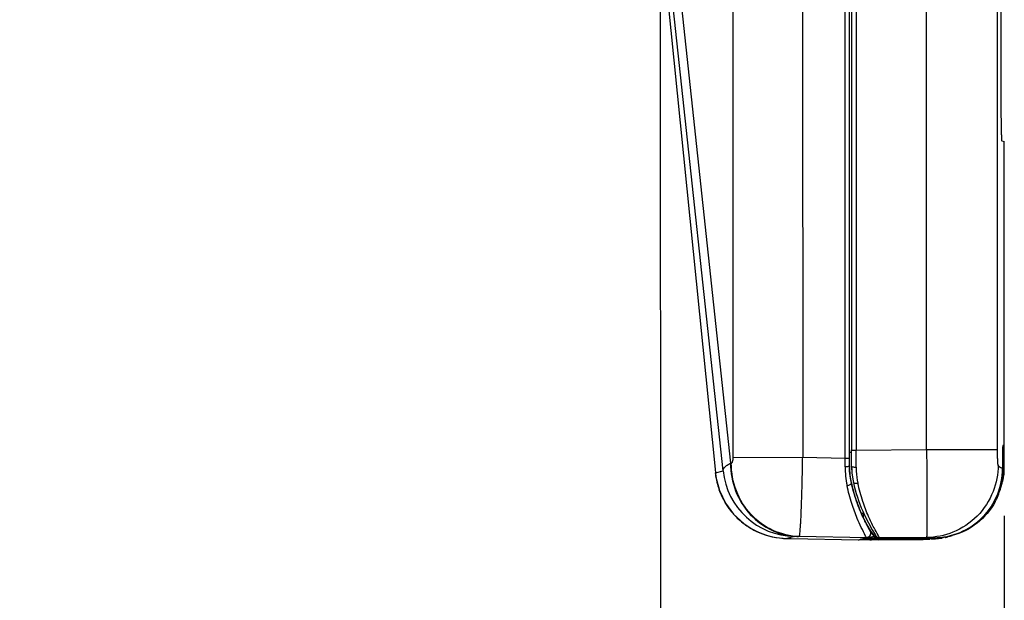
# Model space of a CAD drawing. Header units: inches. Extents: x 0 to 17, y 0 to 11.
# Tile 14 of 31: x 6.4 to 7.7, y 3.8 to 4.6. Entities that reach past the tile are written whole.
import ezdxf

# ---------------------------------------------------------------- set-up
doc = ezdxf.new("R2010")
doc.units = ezdxf.units.IN
doc.header["$LTSCALE"] = 0.935
doc.header["$MEASUREMENT"] = 0
doc.layers.get('0').update_dxf_attribs({"linetype": 'CONTINUOUS'})
doc.styles.add('TEXTSTYLE_2', font='txt', dxfattribs={"width": 0.8})
doc.dimstyles.new('DIMSTYLE_1', dxfattribs={"dimtxt": 0.125, "dimasz": 0.1875, "dimexe": 0.125, "dimexo": 0.0625, "dimgap": 0.0625, "dimtad": 0, "dimtih": 1, "dimtoh": 1, "dimlfac": 2, "dimzin": 4, "dimdsep": 46, "dimtxsty": 'TEXTSTYLE_2', "dimblk": '_FILLED', "dimblk1": '_FILLED', "dimblk2": '_FILLED', "dimcen": 0.09, "dimazin": 1, "dimtfac": 1, "dimtofl": 0, "dimtmove": 0, "dimatfit": 3, "dimldrblk": '_FILLED', "dimfxl": 1, "dimtolj": 1, "dimtzin": 4, "dimarcsym": 0})

# ---------------------------------------------------------------- blocks, each defined once
blk = doc.blocks.new('_FILLED')
at = {"color": 0, "linetype": 'ByBlock'}
blk.add_solid([(0, 0), (-1, 0.1667), (-1, -0.1667)], dxfattribs=at)
blk = doc.blocks.new('*D4')
at = {"color": 2, "linetype": 'Continuous', "transparency": 16777216}
for p, q in [((7.2229, 4.9101), (7.2231, 3.549)), ((7.6884, 3.9347), (7.6885, 3.5491)), ((7.4558, 3.674), (7.1014, 3.674)), ((7.2231, 3.674), (7.4558, 3.674)), ((7.6885, 3.6741), (7.4558, 3.674))]:
    blk.add_line(p, q, dxfattribs=at)
at = {"color": 2, "linetype": 'Continuous', "transparency": 16777216, "xscale": 0.1875, "yscale": 0.1875, "zscale": 0.1875}
for p, rotation in [((7.2231, 3.674), 180.008668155), ((7.6885, 3.6741), 0.008668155)]:
    blk.add_blockref('_FILLED', p, dxfattribs=dict(at, rotation=rotation))
at = {"color": 2, "linetype": 'Continuous', "transparency": 16777216, "insert": (7.0389, 3.7365), "char_height": 0.125, "width": 0.683036, "attachment_point": 3, "line_spacing_factor": 0.9, "style": 'TEXTSTYLE_2'}
blk.add_mtext('{\\ftxt;\\W0.0001;\\H0.0001;\\~}{\\ftxt;\\W3.6428571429;\\H0.125; }{\\ftxt;\\W0.0001;\\H0.0001;\\~}', dxfattribs=at)

msp = doc.modelspace()

# ---------------------------------------------------------------- linework, layer by layer
at = {"color": 7, "linetype": 'Continuous'}
for p, q in [((7.4817, 5.5844), (7.4819, 4.0236)), ((7.479, 4.0128), (7.4788, 4.9152)), ((7.479, 4.0016), (7.479, 4.0128)), ((7.4819, 4.0016), (7.4819, 4.0003)), ((7.4981, 3.9312), (7.498, 3.9314)), ((7.5028, 3.9218), (7.4981, 3.9312)), ((7.4996, 3.9045), (7.5012, 3.9047)), ((7.5035, 3.9048), (7.5032, 3.9051)), ((7.5038, 3.9045), (7.5035, 3.9048)), ((7.5058, 3.905), (7.5038, 3.9045)), ((7.506, 3.9159), (7.505, 3.9178)), ((7.5051, 3.906), (7.5058, 3.905)), ((7.5051, 3.906), (7.5058, 3.905)), ((7.5069, 3.9141), (7.506, 3.9159)), ((7.512, 3.9066), (7.5064, 3.9052)), ((7.5078, 3.9143), (7.5077, 3.9145)), ((7.5078, 3.9143), (7.5077, 3.9145)), ((7.5098, 3.9156), (7.5137, 3.9093)), ((7.5147, 3.9073), (7.5127, 3.9068)), ((7.5137, 3.9093), (7.5147, 3.9073)), ((7.4927, 3.9027), (7.5176, 3.9022)), ((7.4934, 3.9028), (7.495, 3.903)), ((7.5114, 3.9025), (7.4934, 3.9028)), ((7.499, 3.9043), (7.5238, 3.9039)), ((7.5176, 3.9042), (7.4996, 3.9045)), ((7.5176, 3.9022), (7.5182, 3.9024)), ((7.5182, 3.9024), (7.5176, 3.9024)), ((7.5238, 3.9039), (7.5245, 3.904))]:
    msp.add_line(p, q, dxfattribs=at)
at = {"color": 6, "linetype": 'Continuous'}
for p, q in [((7.4878, 5.5851), (7.488, 4.0236)), ((7.5833, 4.0244), (7.5831, 5.5843)), ((7.6793, 4.0242), (7.6791, 5.411)), ((7.3216, 4.0137), (7.3215, 4.9151)), ((7.473, 4.0128), (7.4729, 4.9152)), ((7.4155, 4.7706), (7.4156, 4.0138)), ((7.2435, 4.6996), (7.318, 4.0058)), ((7.684, 4.6993), (7.684, 4.4815)), ((7.2286, 4.6781), (7.2974, 3.9931)), ((7.3078, 3.9954), (7.2345, 4.6789)), ((7.2286, 4.6774), (7.2974, 3.9931)), ((7.6851, 4.4417), (7.6884, 4.441)), ((7.6884, 3.9972), (7.6884, 4.441)), ((7.687, 4.0295), (7.6865, 4.0296)), ((7.6871, 4.0264), (7.687, 4.0295)), ((7.6872, 4.0136), (7.6871, 4.0264)), ((7.3216, 4.0137), (7.4156, 4.0138)), ((7.4156, 4.0138), (7.473, 4.0128)), ((7.473, 4.0009), (7.4731, 4.0128)), ((7.473, 4.0128), (7.479, 4.0128)), ((7.4819, 4.0202), (7.479, 4.0202)), ((7.479, 4.0016), (7.479, 4.0128)), ((7.4819, 4.0236), (7.488, 4.0236)), ((7.488, 4.0236), (7.5833, 4.0244)), ((7.6861, 4.0138), (7.6861, 3.9986)), ((7.6861, 4.0136), (7.6872, 4.0136)), ((7.6872, 3.9978), (7.6872, 4.0136)), ((7.318, 4.0058), (7.319, 4.0058)), ((7.4855, 4.0005), (7.488, 4.0004)), ((7.2974, 3.9927), (7.3078, 3.9954)), ((7.2974, 3.9931), (7.2974, 3.993)), ((7.6884, 3.9972), (7.6872, 3.9978)), ((7.6884, 3.9972), (7.6884, 3.9972)), ((7.4815, 3.9788), (7.4815, 3.9788)), ((7.4818, 3.9773), (7.4815, 3.9788)), ((7.6832, 3.9708), (7.6834, 3.9715)), ((7.6842, 3.9741), (7.6846, 3.9755)), ((7.6846, 3.9755), (7.6849, 3.9764)), ((7.6849, 3.9764), (7.6852, 3.9773)), ((7.6852, 3.9773), (7.6854, 3.978)), ((7.6854, 3.978), (7.6856, 3.9788)), ((7.6856, 3.9788), (7.6858, 3.9796)), ((7.6858, 3.9796), (7.6861, 3.9804)), ((7.5034, 3.9208), (7.5028, 3.9219)), ((7.4045, 3.9066), (7.394, 3.9039)), ((7.4101, 3.9066), (7.4045, 3.9066)), ((7.4111, 3.9066), (7.4101, 3.9066)), ((7.5018, 3.905), (7.4111, 3.9066)), ((7.4996, 3.9045), (7.5018, 3.905)), ((7.5018, 3.905), (7.5008, 3.9071)), ((7.5012, 3.9047), (7.5034, 3.9052)), ((7.5027, 3.9051), (7.5018, 3.905)), ((7.5034, 3.9052), (7.5027, 3.9051)), ((7.5031, 3.9052), (7.5034, 3.9048)), ((7.5034, 3.9052), (7.5049, 3.9058)), ((7.5034, 3.9052), (7.5034, 3.9052)), ((7.5058, 3.905), (7.5063, 3.9043)), ((7.5072, 3.9043), (7.5064, 3.9052)), ((7.5127, 3.9068), (7.5141, 3.9054)), ((7.5176, 3.9042), (7.5932, 3.9049)), ((7.5197, 3.9048), (7.5176, 3.9042)), ((7.5197, 3.9048), (7.5177, 3.9084)), ((7.5834, 3.9053), (7.5197, 3.9048)), ((7.5932, 3.9049), (7.5833, 3.9053)), ((7.5951, 3.9047), (7.5932, 3.9042)), ((7.5975, 3.904), (7.6059, 3.9051)), ((7.394, 3.9039), (7.3979, 3.9038)), ((7.3979, 3.9038), (7.399, 3.9037)), ((7.399, 3.9037), (7.398, 3.9038)), ((7.399, 3.9037), (7.3999, 3.9037)), ((7.399, 3.9037), (7.3999, 3.9037)), ((7.3999, 3.9037), (7.4906, 3.9021)), ((7.4906, 3.9021), (7.4927, 3.9027)), ((7.4906, 3.9021), (7.4922, 3.9023)), ((7.4906, 3.9021), (7.4922, 3.9023)), ((7.4906, 3.9021), (7.4906, 3.9021)), ((7.4922, 3.9023), (7.4935, 3.9026)), ((7.4934, 3.9028), (7.499, 3.9043)), ((7.4942, 3.9028), (7.4943, 3.9029)), ((7.495, 3.903), (7.4998, 3.9043)), ((7.5004, 3.9045), (7.5006, 3.9045)), ((7.5039, 3.9042), (7.5039, 3.9042)), ((7.504, 3.9042), (7.5051, 3.9031)), ((7.5047, 3.9034), (7.5055, 3.9028)), ((7.5055, 3.9028), (7.5059, 3.9026)), ((7.5063, 3.9024), (7.5068, 3.9022)), ((7.5065, 3.9041), (7.5071, 3.9036)), ((7.5068, 3.9022), (7.5087, 3.9019)), ((7.5068, 3.9022), (7.5087, 3.9019)), ((7.5071, 3.9036), (7.5088, 3.9027)), ((7.5087, 3.9019), (7.5724, 3.9025)), ((7.5104, 3.9023), (7.5087, 3.9019)), ((7.5087, 3.9019), (7.5087, 3.9019)), ((7.5167, 3.904), (7.5114, 3.9026)), ((7.5895, 3.9033), (7.5114, 3.9026)), ((7.5537, 3.9035), (7.5551, 3.9039)), ((7.5537, 3.9035), (7.5733, 3.9036)), ((7.575, 3.9041), (7.5551, 3.9039)), ((7.5724, 3.9025), (7.5745, 3.9025)), ((7.5724, 3.9025), (7.5724, 3.9025)), ((7.5733, 3.9036), (7.5733, 3.9041)), ((7.5733, 3.9036), (7.5871, 3.9037)), ((7.5745, 3.9025), (7.5745, 3.9025)), ((7.5748, 3.9025), (7.5754, 3.9025)), ((7.5889, 3.9042), (7.575, 3.9041)), ((7.5871, 3.9042), (7.5871, 3.9037)), ((7.5871, 3.9037), (7.59, 3.9038)), ((7.5903, 3.9042), (7.5889, 3.9042)), ((7.5914, 3.9038), (7.5895, 3.9033)), ((7.59, 3.9038), (7.5914, 3.9038)), ((7.5918, 3.9042), (7.5903, 3.9042)), ((7.5932, 3.9042), (7.5918, 3.9042))]:
    msp.add_line(p, q, dxfattribs=at)
for points in [[(7.4815, 3.9788), (7.4802, 3.9854), (7.4792, 3.9951), (7.479, 4.0016)], [(7.4819, 4.0003), (7.4823, 3.9923), (7.4834, 3.9843), (7.4843, 3.9795)], [(7.2974, 3.993), (7.2981, 3.9871), (7.3029, 3.9689), (7.311, 3.9519), (7.3222, 3.9368), (7.3361, 3.924), (7.3497, 3.9153), (7.3604, 3.9105), (7.3681, 3.9079), (7.3746, 3.9062), (7.3801, 3.9052), (7.3843, 3.9046), (7.3875, 3.9042), (7.3897, 3.9041), (7.3915, 3.904), (7.3934, 3.9039), (7.3989, 3.9037)], [(7.6861, 3.9804), (7.6862, 3.9809), (7.6863, 3.9813), (7.6864, 3.9818), (7.6865, 3.9823), (7.6867, 3.9829), (7.6868, 3.9834), (7.6869, 3.984), (7.6871, 3.9846), (7.6872, 3.9853), (7.6873, 3.986), (7.6875, 3.9868), (7.6876, 3.9876), (7.6878, 3.9885), (7.6879, 3.9895), (7.6881, 3.9907), (7.6882, 3.9921), (7.6883, 3.9936), (7.6884, 3.9953)], [(7.6884, 3.9953), (7.6884, 3.9968), (7.6884, 3.9972)], [(7.4874, 3.9576), (7.4862, 3.9612), (7.4851, 3.965), (7.4839, 3.9689), (7.4829, 3.973), (7.4818, 3.9773)], [(7.6834, 3.9715), (7.6839, 3.9731), (7.6842, 3.9741)], [(7.4931, 3.9423), (7.492, 3.945), (7.4908, 3.9479), (7.4897, 3.951), (7.4885, 3.9542), (7.4874, 3.9576)], [(7.4982, 3.9309), (7.4973, 3.9329), (7.4963, 3.935), (7.4953, 3.9373), (7.4942, 3.9397), (7.4931, 3.9423)], [(7.5028, 3.9219), (7.5022, 3.9231), (7.5015, 3.9244), (7.5007, 3.9258), (7.4999, 3.9274), (7.4991, 3.9291), (7.4982, 3.9309)], [(7.5044, 3.9189), (7.5034, 3.9208), (7.5034, 3.9208)], [(7.5049, 3.9058), (7.5065, 3.9073), (7.5075, 3.9091), (7.5078, 3.9108), (7.5077, 3.9121), (7.5075, 3.913), (7.5073, 3.9135), (7.5071, 3.9138), (7.507, 3.9142), (7.5068, 3.9145), (7.5066, 3.9148), (7.5064, 3.9152), (7.5062, 3.9157), (7.5044, 3.9189)], [(7.5034, 3.9048), (7.5037, 3.9045), (7.5037, 3.9044)], [(7.5039, 3.9042), (7.5042, 3.9038), (7.5047, 3.9034)], [(7.5745, 3.9025), (7.5823, 3.9028), (7.5879, 3.9031)]]:
    msp.add_lwpolyline(points, dxfattribs=at)
at = {"color": 7, "linetype": 'Continuous'}
for centre, radius, start, end in [((-3.2956, 4.022), 10.7775, 359.89151, 0.00873), ((7.5825, 4.0015), 0.1035, 179.9399, 192.6275), ((7.5821, 4.0014), 0.1002, 180.6392, 192.627), ((7.6959, 4.0269), 0.2197, 192.646, 197.5053), ((7.6975, 4.0275), 0.2214, 197.5215, 202.0014), ((7.7047, 4.0306), 0.2293, 202.0283, 205.612), ((7.7821, 4.0707), 0.3164, 208.056, 208.3143), ((7.918, 4.1443), 0.471, 208.3521, 208.7326), ((7.4991, 3.9103), 0.006, 284.5933, 288.7356), ((7.7157, 4.0482), 0.2535, 214.003, 214.3494), ((7.6873, 4.0262), 0.2115, 210.8647, 211.8648), ((7.6825, 4.0235), 0.2067, 211.389, 211.7052), ((7.6813, 4.0228), 0.2053, 211.7051, 212.0729), ((7.6776, 4.0205), 0.2009, 212.0696, 213.2464), ((7.6884, 4.0272), 0.213, 212.0092, 214.4083), ((7.6876, 4.0271), 0.2129, 213.2589, 213.9382), ((7.7159, 4.0461), 0.247, 213.9343, 214.3745), ((7.4928, 3.9087), 0.006, 284.5933, 288.7356)]:
    msp.add_arc(centre, radius, start, end, dxfattribs=at)
at = {"color": 6, "linetype": 'Continuous'}
for centre, radius, start, end in [((-3.8567, 4.0219), 11.3448, 359.89151, 0.00873), ((7.5954, 4.0006), 0.1223, 179.858, 191.8758), ((7.3951, 4.0029), 0.0983, 185.9279, 186.584), ((7.3959, 4.003), 0.0991, 186.5917, 193.4108), ((7.4062, 4.0057), 0.0989, 185.9317, 269.0187), ((7.3957, 4.0029), 0.0989, 193.4068, 199.1695), ((7.3958, 4.0029), 0.099, 199.1789, 205.1319), ((7.3957, 4.0029), 0.0989, 205.1321, 210.5313), ((7.3959, 4.0031), 0.0992, 210.5405, 218.1004), ((7.3957, 4.0029), 0.0989, 218.1016, 221.8488), ((7.3959, 4.0031), 0.0992, 221.865, 233.2548), ((7.3956, 4.0027), 0.0987, 233.2691, 234.5183), ((7.3959, 4.0032), 0.0992, 234.5281, 244.6471), ((7.3956, 4.0027), 0.0987, 244.6569, 246.032), ((7.3957, 4.003), 0.099, 246.0343, 269.0142), ((7.5019, 3.911), 0.00596, 285.1273, 294.8579), ((7.5169, 3.91), 0.00598, 214.5238, 217.811), ((7.517, 3.9101), 0.00602, 217.8104, 227.5674), ((7.5169, 3.91), 0.00587, 227.5698, 233.4727), ((7.5942, 3.9983), 0.0936, 270.578, 284.687), ((7.5887, 3.9964), 0.0931, 279.3274, 279.7559), ((7.5889, 3.9952), 0.0919, 282.2791, 282.7433), ((7.5889, 3.9953), 0.092, 282.7441, 284.7129), ((7.4014, 3.9915), 0.0878, 267.8077, 268.4171), ((7.5088, 3.908), 0.00613, 232.961, 235.2144), ((7.5087, 3.9079), 0.00606, 235.2042, 243.2056), ((7.511, 3.9085), 0.0063, 221.8193, 224.1498), ((7.5086, 3.9077), 0.00582, 247.1691, 251.8325), ((7.5112, 3.9081), 0.00556, 226.6124, 232.3678), ((7.5717, 3.9957), 0.0933, 270.4733, 271.4615), ((7.5515, 4.6119), 0.7097, 271.6873, 271.8817), ((7.5716, 3.9963), 0.0939, 271.4608, 271.7404), ((7.5716, 3.9966), 0.0942, 271.7464, 272.2024), ((7.5605, 4.3398), 0.4375, 271.9458, 272.3549), ((7.5886, 3.9976), 0.0943, 270.5782, 271.7693), ((7.5904, 3.999), 0.0952, 270.6187, 271.7535), ((7.5886, 3.9976), 0.0944, 271.7693, 272.9135), ((7.5923, 4.0009), 0.0967, 270.5325, 274.1404), ((7.5904, 4.0004), 0.0966, 271.7482, 274.2612), ((7.5886, 3.9976), 0.0943, 272.9135, 274.0886), ((7.5886, 3.9972), 0.0939, 274.0849, 279.3209)]:
    msp.add_arc(centre, radius, start, end, dxfattribs=at)
for points, knots in [([(7.684, 4.4815), (7.684, 4.4789), (7.684, 4.4738), (7.6841, 4.4664), (7.6842, 4.4596), (7.6843, 4.4537), (7.6845, 4.4494), (7.6846, 4.4465), (7.6847, 4.4449), (7.6848, 4.4436), (7.6848, 4.4426), (7.6849, 4.4421), (7.685, 4.4418), (7.6851, 4.4417)], [0, 0, 0, 0, 0.19635, 0.384802, 0.557663, 0.708539, 0.831867, 0.881812, 0.92334, 0.956129, 0.979883, 0.994457, 1, 1, 1, 1]), ([(7.6864, 4.0296), (7.6864, 4.0296), (7.6864, 4.0294), (7.6864, 4.0293), (7.6863, 4.0289), (7.6863, 4.0284), (7.6863, 4.0277), (7.6862, 4.0266), (7.6862, 4.0249), (7.6862, 4.0225), (7.6861, 4.0198), (7.6861, 4.0169), (7.6861, 4.0148), (7.6861, 4.0138)], [0, 0, 0, 0, 0.00485, 0.018849, 0.042087, 0.074467, 0.115717, 0.165474, 0.288891, 0.440205, 0.613822, 0.80315, 1, 1, 1, 1]), ([(7.319, 4.0058), (7.3194, 4.0058), (7.3202, 4.0065), (7.3213, 4.0092), (7.3216, 4.0118), (7.3216, 4.0137)], [0, 0, 0, 0, 0.131214, 0.347165, 1, 1, 1, 1]), ([(7.4111, 3.9066), (7.4112, 3.9066), (7.4113, 3.9069), (7.4114, 3.9072), (7.4115, 3.9079), (7.4118, 3.9092), (7.412, 3.9116), (7.4123, 3.9151), (7.4126, 3.9195), (7.4129, 3.9248), (7.4133, 3.931), (7.4137, 3.9408), (7.4142, 3.9547), (7.4148, 3.9731), (7.4152, 3.993), (7.4155, 4.0068), (7.4156, 4.0138)], [0, 0, 0, 0, 0.001746, 0.005627, 0.011787, 0.020242, 0.044013, 0.076783, 0.118298, 0.168222, 0.226116, 0.291499, 0.442322, 0.615185, 0.803579, 1, 1, 1, 1]), ([(7.5833, 4.0244), (7.595, 4.0244), (7.6124, 4.0244), (7.6347, 4.0244), (7.6494, 4.0244), (7.6616, 4.0243), (7.6705, 4.0243), (7.6761, 4.0242), (7.6786, 4.0242), (7.6794, 4.0242)], [0, 0, 0, 0, 0.365794, 0.541503, 0.698095, 0.826227, 0.919855, 0.976958, 1, 1, 1, 1]), ([(7.5833, 4.0244), (7.5834, 4.0166), (7.5835, 4.0013), (7.5836, 3.9792), (7.5836, 3.9617), (7.5836, 3.9488), (7.5836, 3.9402), (7.5836, 3.9324), (7.5836, 3.9255), (7.5836, 3.9196), (7.5835, 3.9147), (7.5835, 3.9112), (7.5835, 3.909), (7.5835, 3.9077), (7.5834, 3.9067), (7.5834, 3.906), (7.5834, 3.9056), (7.5834, 3.9053), (7.5834, 3.9053)], [0, 0, 0, 0, 0.19666, 0.385254, 0.558346, 0.636977, 0.709347, 0.774793, 0.832748, 0.882692, 0.924209, 0.956933, 0.969913, 0.980597, 0.988959, 0.994985, 0.998665, 1, 1, 1, 1]), ([(7.6801, 4.0032), (7.68, 4.0034), (7.68, 4.0041), (7.6798, 4.0054), (7.6797, 4.0073), (7.6796, 4.0098), (7.6795, 4.0129), (7.6794, 4.0178), (7.6793, 4.0216), (7.6793, 4.0242)], [0, 0, 0, 0, 0.030941, 0.093104, 0.186625, 0.309193, 0.457195, 0.625942, 1, 1, 1, 1]), ([(7.3078, 3.9954), (7.3078, 3.9963), (7.3083, 3.9983), (7.3104, 4.0009), (7.3137, 4.0035), (7.3164, 4.005), (7.318, 4.0058)], [0, 0, 0, 0, 0.1728, 0.384726, 0.65742, 1, 1, 1, 1]), ([(7.318, 4.0058), (7.318, 3.9931), (7.3226, 3.9676), (7.3427, 3.9349), (7.3684, 3.9162), (7.3918, 3.9082), (7.404, 3.9068), (7.4101, 3.9066)], [0, 0, 0, 0, 0.255287, 0.507243, 0.754593, 0.877542, 1, 1, 1, 1]), ([(7.4111, 3.9066), (7.399, 3.9069), (7.3743, 3.9125), (7.3438, 3.9349), (7.3236, 3.9676), (7.319, 3.9931), (7.319, 4.0058)], [0, 0, 0, 0, 0.244447, 0.492131, 0.744395, 1, 1, 1, 1]), ([(7.479, 4.0016), (7.479, 4.0015), (7.4788, 4.0014), (7.4783, 4.0013), (7.477, 4.0011), (7.4752, 4.001), (7.4738, 4.0009), (7.473, 4.0009)], [0, 0, 0, 0, 0.026513, 0.083589, 0.296866, 0.61898, 1, 1, 1, 1]), ([(7.4819, 4.0016), (7.4819, 4.0014), (7.4823, 4.0011), (7.4835, 4.0008), (7.4847, 4.0006), (7.4855, 4.0005)], [0, 0, 0, 0, 0.108694, 0.313835, 1, 1, 1, 1]), ([(7.488, 4.0004), (7.488, 3.9986), (7.4882, 3.9912), (7.4892, 3.9839), (7.4903, 3.9786)], [0, 0, 0, 0, 0.255396, 1, 1, 1, 1]), ([(7.6802, 4.0032), (7.6801, 3.9911), (7.6753, 3.9655), (7.6537, 3.9324), (7.6209, 3.9105), (7.5955, 3.9054), (7.5834, 3.9053)], [0, 0, 0, 0, 0.240465, 0.500769, 0.760587, 1, 1, 1, 1]), ([(7.5932, 3.9049), (7.6053, 3.905), (7.6298, 3.91), (7.6607, 3.9309), (7.6813, 3.962), (7.6861, 3.9865), (7.6861, 3.9986)], [0, 0, 0, 0, 0.250008, 0.499999, 0.749991, 1, 1, 1, 1]), ([(7.6861, 3.9986), (7.6857, 3.9988), (7.6849, 3.9992), (7.6838, 3.9996), (7.6827, 4.0001), (7.6815, 4.0012), (7.6807, 4.0024), (7.6801, 4.0032)], [0, 0, 0, 0, 0.163772, 0.355741, 0.469488, 0.610329, 1, 1, 1, 1]), ([(7.4757, 3.9755), (7.4765, 3.9756), (7.4779, 3.976), (7.4798, 3.9768), (7.4811, 3.9777), (7.4815, 3.9785), (7.4815, 3.9788)], [0, 0, 0, 0, 0.343742, 0.646951, 0.867394, 1, 1, 1, 1]), ([(7.5008, 3.9071), (7.4968, 3.9149), (7.4898, 3.9293), (7.4813, 3.9522), (7.4775, 3.9673), (7.4757, 3.9755)], [0, 0, 0, 0, 0.36135, 0.65527, 1, 1, 1, 1]), ([(7.4903, 3.9786), (7.4896, 3.9784), (7.4882, 3.9783), (7.4863, 3.9783), (7.4845, 3.9788), (7.4843, 3.9795)], [0, 0, 0, 0, 0.332888, 0.643225, 1, 1, 1, 1]), ([(7.5177, 3.9084), (7.5158, 3.9117), (7.5112, 3.92), (7.5039, 3.9351), (7.4962, 3.9551), (7.492, 3.9703), (7.4903, 3.9786)], [0, 0, 0, 0, 0.150224, 0.37743, 0.665048, 1, 1, 1, 1]), ([(7.6761, 3.9536), (7.6701, 3.9425), (7.6534, 3.9226), (7.6301, 3.911), (7.6179, 3.9078)], [0, 0, 0, 0, 0.500027, 1, 1, 1, 1]), ([(7.5069, 3.9141), (7.5078, 3.9127), (7.5083, 3.909), (7.5059, 3.9063), (7.5044, 3.9056)], [0, 0, 0, 0, 0.500042, 1, 1, 1, 1]), ([(7.5197, 3.9048), (7.5187, 3.9048), (7.5167, 3.9052), (7.5153, 3.9066), (7.5147, 3.9073)], [0, 0, 0, 0, 0.499815, 1, 1, 1, 1]), ([(7.6085, 3.9056), (7.6086, 3.9057), (7.6069, 3.9053), (7.6061, 3.9052), (7.6027, 3.9048), (7.6006, 3.9046), (7.5993, 3.9045)], [0, 0, 0, 0, 0.062768, 0.259428, 0.578296, 1, 1, 1, 1])]:
    msp.add_open_spline(points, degree=3, knots=knots, dxfattribs=at)
for points in [[(7.6832, 3.9708), (7.6858, 3.9795), (7.6872, 3.9887), (7.6872, 3.9978)], [(7.6761, 3.9536), (7.6791, 3.9591), (7.6814, 3.9649), (7.6832, 3.9708)], [(7.5163, 3.9041), (7.5152, 3.9042), (7.5142, 3.9046), (7.5134, 3.9052)], [(7.5141, 3.9054), (7.5151, 3.9047), (7.5164, 3.9042), (7.5176, 3.9042)], [(7.5114, 3.9026), (7.5101, 3.9026), (7.5088, 3.903), (7.5078, 3.9037)]]:
    msp.add_open_spline(points, degree=3, dxfattribs=at)
at = {"color": 7, "linetype": 'Continuous'}
for points, knots in [([(7.4843, 3.9795), (7.4873, 3.9663), (7.4945, 3.9443), (7.505, 3.9238), (7.5098, 3.9156)], [0, 0, 0, 0, 0.588512, 1, 1, 1, 1]), ([(7.4985, 3.9375), (7.498, 3.937), (7.4972, 3.9356), (7.497, 3.934), (7.4971, 3.9333)], [0, 0, 0, 0, 0.500635, 1, 1, 1, 1]), ([(7.5057, 3.9177), (7.5048, 3.9192), (7.503, 3.9223), (7.5008, 3.9263), (7.4992, 3.9295), (7.4979, 3.9318), (7.4975, 3.9346), (7.4982, 3.9363), (7.4987, 3.9371)], [0, 0, 0, 0, 0.250037, 0.500065, 0.625124, 0.750098, 0.875003, 1, 1, 1, 1])]:
    msp.add_open_spline(points, degree=3, knots=knots, dxfattribs=at)
msp.add_open_spline([(7.4952, 3.9377), (7.4961, 3.9381), (7.4972, 3.9382), (7.4982, 3.9382)], degree=3, dxfattribs=at)

# ---------------------------------------------------------------- dimensions: what is measured, and where the dimension line sits
at = {"color": 2, "linetype": 'Continuous'}
dim = msp.add_linear_dim(base=(7.2231, 3.674), p1=(7.6884, 3.9972), p2=(7.2229, 4.9726), angle=180.0087, text='{\\ftxt;\\W0.0001;\\H0.0001;\\~}{\\ftxt;\\W3.6428571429;\\H0.125; }{\\ftxt;\\W0.0001;\\H0.0001;\\~}', dimstyle='DIMSTYLE_1', dxfattribs=at)
dim.commit()
dim.dimension.update_dxf_attribs({"geometry": '*D4', "text_midpoint": (6.7934, 3.674), "dimtype": 160})

doc.saveas('drawing.dxf')
